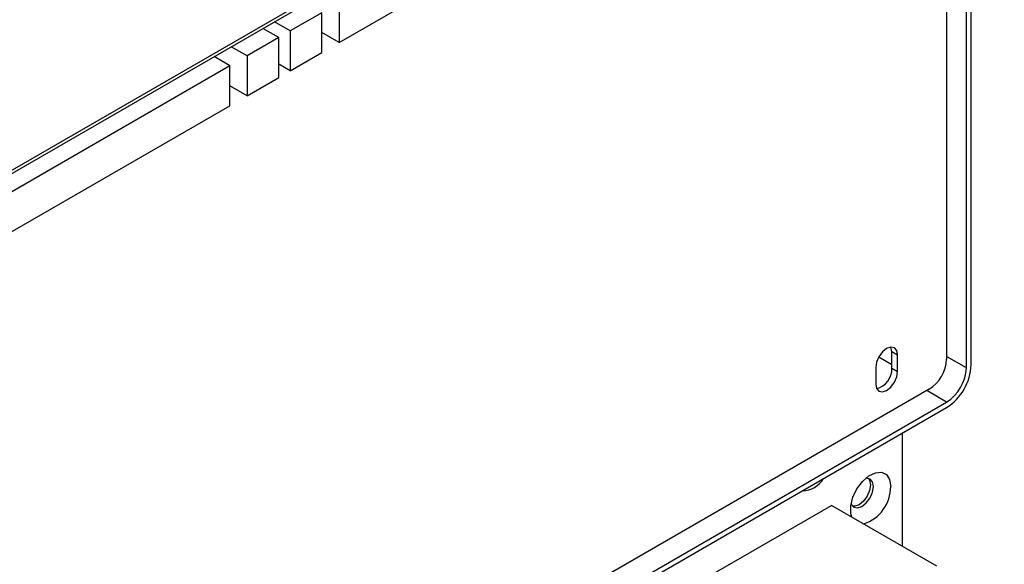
# Model space of a CAD drawing. Header units: millimetres. Extents: x 7180 to 8943, y -2677 to -1782.
# Tile 98 of 101: x 8820 to 8941, y -2188 to -2121. Entities that reach past the tile are written whole.
import ezdxf

# ---------------------------------------------------------------- set-up
doc = ezdxf.new("R2010")
doc.units = ezdxf.units.MM
doc.header["$LTSCALE"] = 3

msp = doc.modelspace()

# ---------------------------------------------------------------- linework, layer by layer
at = {"linetype": 'Continuous', "lineweight": 30}
for p, q in [((8809.81, -2145.08), (8941.19, -2069.23)), ((8810.48, -2144.28), (8941.01, -2068.93)), ((8937.11, -2163.21), (8937.11, -2071.58)), ((8936.54, -2163.54), (8936.54, -2071.92)), ((8934.08, -2073.33), (8934.08, -2162.51)), ((8859.44, -2123.57), (8891.97, -2104.8)), ((8859.44, -2118.67), (8859.44, -2123.57)), ((8857.32, -2119.9), (8853.43, -2122.14)), ((8857.32, -2124.8), (8857.32, -2119.9)), ((8853.43, -2122.14), (8851.48, -2121.02)), ((8852.02, -2122.96), (8850.07, -2121.84)), ((8853.43, -2122.14), (8853.43, -2127.04)), ((8859.44, -2123.57), (8857.32, -2122.35)), ((8852.02, -2122.96), (8848.13, -2125.21)), ((8852.02, -2127.86), (8852.02, -2122.96)), ((8848.13, -2125.21), (8846.18, -2124.08)), ((8853.43, -2127.04), (8857.32, -2124.8)), ((8846.01, -2126.43), (8844.06, -2125.3)), ((8848.13, -2125.21), (8848.13, -2130.1)), ((8853.43, -2127.04), (8852.02, -2126.23)), ((8846.01, -2126.43), (8813.48, -2145.21)), ((8846.01, -2131.33), (8846.01, -2126.43)), ((8848.13, -2130.1), (8852.02, -2127.86)), ((8848.13, -2130.1), (8846.01, -2128.88)), ((8813.48, -2150.11), (8846.01, -2131.33)), ((8925.78, -2162.21), (8927.37, -2163.15)), ((8927.37, -2161.57), (8928.07, -2161.98)), ((8927.37, -2163.61), (8927.37, -2161.57)), ((8928.07, -2164.02), (8928.07, -2161.98)), ((8936.54, -2163.54), (8934.08, -2162.15)), ((8925.39, -2163.53), (8925.39, -2165.57)), ((8927.37, -2163.61), (8928.07, -2164.02)), ((8931.96, -2166.18), (8771.45, -2258.84)), ((8934.08, -2167.79), (8931.65, -2166.36)), ((8773.57, -2260.45), (8934.08, -2167.79)), ((8773.57, -2261.12), (8934.08, -2168.45)), ((8928.64, -2171.6), (8928.64, -2185.49)), ((8788.63, -2256.27), (8919.94, -2180.47)), ((8932.88, -2187.94), (8919.94, -2180.47))]:
    msp.add_line(p, q, dxfattribs=at)
at = {"linetype": 'Continuous', "lineweight": 30, "flags": 128}
for points in [[(8928.07, -2161.98), (8927.97, -2161.44), (8927.68, -2161.11), (8927.24, -2161.02), (8926.73, -2161.2), (8926.22, -2161.61), (8925.78, -2162.2), (8925.49, -2162.87), (8925.39, -2163.53)], [(8927.37, -2161.57), (8927.26, -2161.03), (8927.26, -2161.02)], [(8925.39, -2165.57), (8925.49, -2166.1), (8925.78, -2166.44), (8926.22, -2166.52), (8926.73, -2166.34), (8927.24, -2165.93), (8927.68, -2165.34), (8927.97, -2164.67), (8928.07, -2164.02)], [(8922.43, -2181.91), (8922.31, -2181.45), (8922.31, -2180.51), (8922.57, -2179.47), (8923.07, -2178.44), (8923.76, -2177.53), (8924.55, -2176.84), (8925.36, -2176.45), (8926.1, -2176.4), (8926.7, -2176.69), (8927.09, -2177.29), (8927.23, -2178.14), (8927.23, -2178.14)], [(8922.35, -2180.26), (8922.38, -2180.34), (8922.69, -2180.69), (8923.15, -2180.78), (8923.69, -2180.59), (8924.23, -2180.16), (8924.69, -2179.54), (8925, -2178.83), (8925.1, -2178.14)], [(8924.5, -2177.15), (8924.64, -2177.38), (8924.75, -2177.94), (8924.64, -2178.63), (8924.34, -2179.33), (8923.88, -2179.95), (8923.34, -2180.39), (8922.8, -2180.58), (8922.53, -2180.56)], [(8925.1, -2178.14), (8925, -2177.58), (8924.69, -2177.23), (8924.23, -2177.14), (8924.14, -2177.15)]]:
    msp.add_lwpolyline(points, dxfattribs=at)
at = {"linetype": 'Continuous', "lineweight": 30}
for centre, radius, start, end in [((8929.48, -2162.3), 4.61, 302.6055, 357.3946), ((8924.9, -2163.72), 2.47, 283.9879, 2.5245), ((8930.54, -2162.91), 6.58, 302.6055, 357.3945), ((8931.21, -2163.3), 5.33, 302.6054, 357.3946), ((8916.34, -2175.6), 3.07, 270.8022, 329.1924), ((8922.42, -2178.17), 4.81, 287.8222, 0.3404)]:
    msp.add_arc(centre, radius, start, end, dxfattribs=at)

doc.saveas('drawing.dxf')
